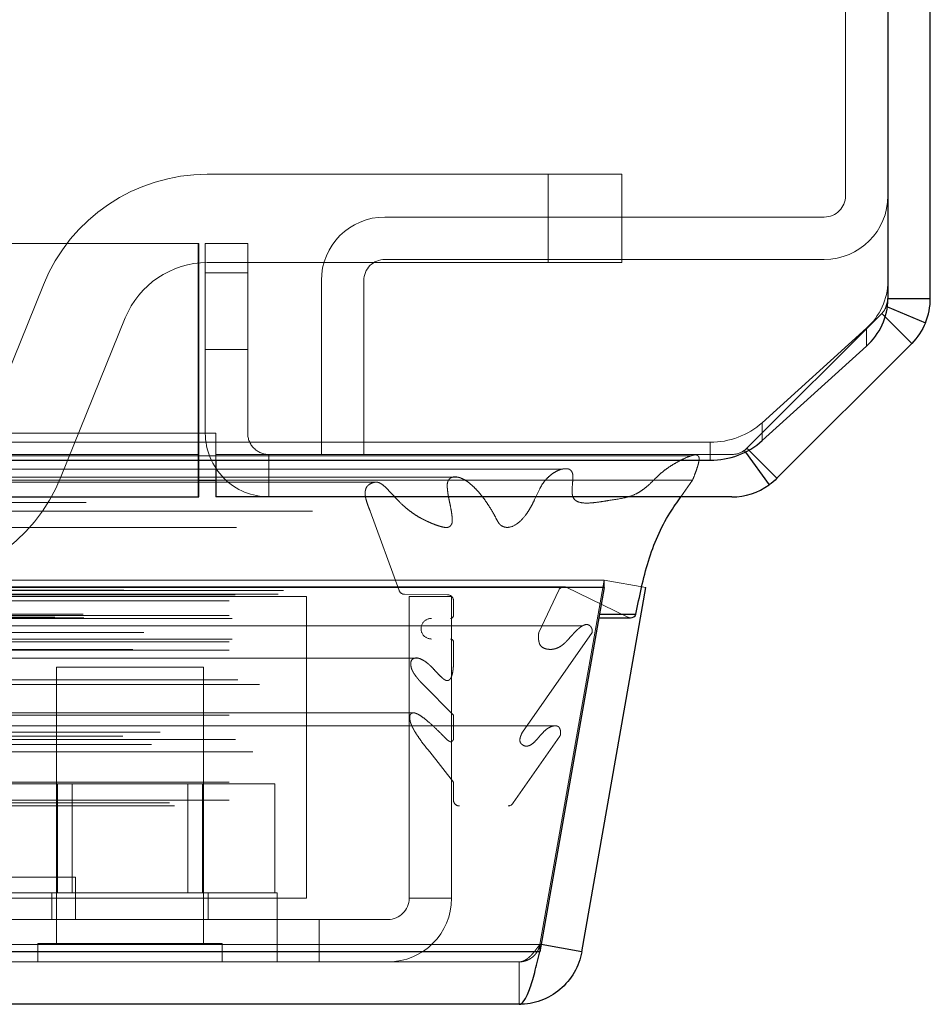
# Model space of a CAD drawing. Header units: inches. Extents: x 0.2 to 10.8, y 0.2 to 8.2.
# Tile 129 of 171: x 4.74 to 4.8173, y 6.8448 to 6.9284. Entities that reach past the tile are written whole.
import ezdxf

# ---------------------------------------------------------------- set-up
doc = ezdxf.new("R2010")
doc.units = ezdxf.units.IN
doc.header["$MEASUREMENT"] = 0
doc.linetypes.add('HIDDEN', pattern=[0.07500000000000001, 0.05, -0.025])
doc.layers.add('SLD-0', color=179, linetype='Continuous')

msp = doc.modelspace()

# ---------------------------------------------------------------- linework, layer by layer
at = {"layer": 'SLD-0', "linetype": 'Continuous', "lineweight": 25}
for p, q in [((4.817321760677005, 6.904709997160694), (4.817321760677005, 7.684264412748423)), ((4.813721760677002, 7.682742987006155), (4.813721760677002, 6.904657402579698)), ((4.813721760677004, 6.904709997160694), (4.817321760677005, 6.904709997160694)), ((4.813677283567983, 6.903982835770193), (4.816910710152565, 6.902643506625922)), ((4.813492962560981, 6.903138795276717), (4.815740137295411, 6.900891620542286)), ((4.803052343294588, 6.892641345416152), (4.811891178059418, 6.900652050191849)), ((4.815740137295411, 6.900891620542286), (4.80429455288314, 6.889446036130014)), ((4.801622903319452, 6.891672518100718), (4.803632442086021, 6.888882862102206)), ((4.801914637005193, 6.891825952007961), (4.80429455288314, 6.889446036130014)), ((3.079421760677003, 6.890982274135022), (4.755221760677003, 6.890982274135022)), ((4.755221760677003, 6.890982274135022), (4.798632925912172, 6.890982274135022)), ((4.755221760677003, 6.887864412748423), (4.755221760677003, 6.890982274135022)), ((4.756671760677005, 6.890982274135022), (4.756671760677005, 6.887864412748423)), ((4.755221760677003, 6.88929350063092), (4.756671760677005, 6.88929350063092)), ((3.079421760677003, 6.887864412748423), (4.755221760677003, 6.887864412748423)), ((4.800476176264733, 6.887864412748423), (4.756671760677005, 6.887864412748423)), ((4.789625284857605, 6.880182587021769), (3.045010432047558, 6.880182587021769)), ((4.789625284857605, 6.880182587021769), (4.784174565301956, 6.849270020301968)), ((4.787725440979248, 6.849270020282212), (4.793176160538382, 6.880182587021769)), ((4.789625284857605, 6.880182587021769), (4.789625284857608, 6.880226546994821)), ((4.789223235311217, 6.877902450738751), (4.792330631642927, 6.877902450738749)), ((4.789169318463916, 6.877596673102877), (4.791869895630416, 6.877596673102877)), ((4.787725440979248, 6.849270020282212), (4.784281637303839, 6.84987725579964)), ((4.784174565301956, 6.849270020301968), (3.05046115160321, 6.849270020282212)), ((4.782407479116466, 6.844807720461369), (3.052228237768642, 6.844807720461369))]:
    msp.add_line(p, q, dxfattribs=at)
at = {"layer": 'SLD-0', "linetype": 'HIDDEN', "lineweight": 18}
for p, q in [((4.810121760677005, 6.946189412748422), (4.810121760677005, 6.913414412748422)), ((4.784890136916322, 6.915240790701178), (4.755932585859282, 6.915240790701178)), ((4.78489013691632, 6.907740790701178), (4.78489013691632, 6.915240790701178)), ((4.78489013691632, 6.907740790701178), (4.78489013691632, 6.915240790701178)), ((4.78489013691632, 6.907740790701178), (4.78489013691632, 6.915240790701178)), ((4.78489013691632, 6.907740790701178), (4.78489013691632, 6.915240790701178)), ((4.784890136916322, 6.907740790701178), (4.784890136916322, 6.915240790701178)), ((4.784890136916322, 6.915240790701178), (4.791140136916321, 6.915240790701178)), ((4.784890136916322, 6.907740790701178), (4.784890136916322, 6.915240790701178)), ((4.791140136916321, 6.907740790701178), (4.791140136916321, 6.915240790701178)), ((4.808321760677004, 6.911614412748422), (4.771021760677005, 6.911614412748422)), ((4.755221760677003, 6.909364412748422), (3.079421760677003, 6.909364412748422)), ((4.755176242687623, 6.893264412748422), (4.755176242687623, 6.909364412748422)), ((4.755221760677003, 6.909364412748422), (4.755221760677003, 6.893264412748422)), ((4.755771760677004, 6.893264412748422), (4.755771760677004, 6.909364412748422)), ((4.755771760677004, 6.909364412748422), (4.759371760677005, 6.909364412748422)), ((4.759371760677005, 6.909364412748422), (4.759371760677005, 6.893264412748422)), ((4.808321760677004, 6.908014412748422), (4.771021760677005, 6.908014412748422)), ((4.755932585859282, 6.907740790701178), (4.784890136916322, 6.907740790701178)), ((4.791140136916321, 6.907740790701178), (4.784890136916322, 6.907740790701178)), ((4.755771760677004, 6.906864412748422), (4.759371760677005, 6.906864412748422)), ((4.759371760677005, 6.906864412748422), (4.755771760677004, 6.906864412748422)), ((4.755771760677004, 6.906864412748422), (4.759371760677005, 6.906864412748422)), ((4.759371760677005, 6.906864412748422), (4.755771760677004, 6.906864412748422)), ((4.755771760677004, 6.906864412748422), (4.759371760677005, 6.906864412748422)), ((4.759371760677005, 6.906864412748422), (4.755771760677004, 6.906864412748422)), ((4.755771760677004, 6.906864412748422), (4.759371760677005, 6.906864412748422)), ((4.759371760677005, 6.906864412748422), (4.755771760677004, 6.906864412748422)), ((4.742026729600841, 6.905864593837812), (4.736593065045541, 6.892428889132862)), ((4.765621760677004, 6.906214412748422), (4.765621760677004, 6.891464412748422)), ((4.769221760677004, 6.906214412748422), (4.769221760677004, 6.891464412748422)), ((4.813584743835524, 6.904021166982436), (4.813677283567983, 6.903982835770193)), ((4.743545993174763, 6.889616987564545), (4.748979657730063, 6.903052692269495)), ((4.80174896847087, 6.891991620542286), (4.81319455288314, 6.903437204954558)), ((4.813195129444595, 6.903436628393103), (4.801749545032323, 6.891991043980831)), ((4.81319455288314, 6.903437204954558), (4.813492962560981, 6.903138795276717)), ((4.811891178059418, 6.902173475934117), (4.803052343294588, 6.89416277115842)), ((4.811891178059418, 6.902173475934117), (4.811891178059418, 6.900652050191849)), ((4.755771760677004, 6.900364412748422), (4.759371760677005, 6.900364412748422)), ((4.803052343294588, 6.892641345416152), (4.803052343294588, 6.89416277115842)), ((3.079421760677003, 6.893264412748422), (4.755221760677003, 6.893264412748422)), ((3.079421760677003, 6.893264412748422), (4.755221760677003, 6.893264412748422)), ((3.079467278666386, 6.893264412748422), (4.755176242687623, 6.893264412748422)), ((3.079467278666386, 6.893264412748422), (4.755176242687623, 6.893264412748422)), ((3.079467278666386, 6.893264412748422), (4.755176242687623, 6.893264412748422)), ((3.079467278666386, 6.893264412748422), (4.755176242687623, 6.893264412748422)), ((4.755176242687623, 6.887864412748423), (4.755176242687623, 6.893264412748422)), ((4.755176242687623, 6.893264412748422), (4.756676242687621, 6.893264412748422)), ((4.755221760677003, 6.893264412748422), (4.755221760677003, 6.892503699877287)), ((4.756676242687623, 6.891464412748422), (4.756676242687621, 6.893264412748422)), ((3.079421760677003, 6.892503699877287), (4.755221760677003, 6.892503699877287)), ((4.755221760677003, 6.890982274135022), (4.755221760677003, 6.892503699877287)), ((4.755221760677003, 6.892503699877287), (4.79863292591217, 6.892503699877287)), ((4.79863292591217, 6.892503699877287), (4.798632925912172, 6.890982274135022)), ((3.079421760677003, 6.891464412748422), (4.755221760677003, 6.891464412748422)), ((4.756671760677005, 6.891464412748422), (4.800476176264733, 6.891464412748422)), ((4.756671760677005, 6.891464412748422), (4.756671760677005, 6.890982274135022)), ((4.761171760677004, 6.891464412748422), (4.761171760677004, 6.887864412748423)), ((4.80047814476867, 6.891464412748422), (4.800476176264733, 6.891464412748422)), ((4.80152826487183, 6.891803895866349), (4.801622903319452, 6.891672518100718)), ((4.80174896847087, 6.891991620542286), (4.801914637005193, 6.891825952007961)), ((4.777113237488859, 6.889550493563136), (3.057524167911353, 6.889550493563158)), ((4.770197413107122, 6.889116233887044), (3.06442424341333, 6.889116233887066)), ((3.079421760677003, 6.889293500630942), (4.755221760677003, 6.88929350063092)), ((4.756671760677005, 6.88929350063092), (4.797132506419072, 6.88929350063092)), ((4.79615291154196, 6.887864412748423), (4.797132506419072, 6.889293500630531)), ((3.064862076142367, 6.886640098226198), (4.7697736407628, 6.886640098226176)), ((4.769773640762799, 6.886640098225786), (4.772227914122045, 6.87992496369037)), ((4.789625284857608, 6.88080772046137), (3.04501043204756, 6.88080772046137)), ((4.789625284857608, 6.88080772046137), (4.784174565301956, 6.849895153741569)), ((4.784180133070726, 6.849895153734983), (4.789630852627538, 6.88080772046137)), ((4.789625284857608, 6.880226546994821), (4.789625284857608, 6.88080772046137)), ((4.793176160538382, 6.880182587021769), (4.789630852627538, 6.88080772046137)), ((3.048276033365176, 6.88022788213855), (4.786359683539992, 6.880227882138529)), ((4.786233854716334, 6.880243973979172), (3.048401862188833, 6.880243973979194)), ((3.048854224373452, 6.87995697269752), (4.785781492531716, 6.879956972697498)), ((3.048854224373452, 6.87995697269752), (4.785781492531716, 6.879956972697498)), ((3.058296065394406, 6.879554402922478), (4.776339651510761, 6.879554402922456)), ((3.058296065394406, 6.879554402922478), (4.776339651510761, 6.879554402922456)), ((3.061943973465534, 6.87959663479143), (4.772691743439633, 6.879596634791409)), ((3.061943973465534, 6.87959663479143), (4.772691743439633, 6.879596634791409)), ((3.062407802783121, 6.879924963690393), (4.772227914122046, 6.879924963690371)), ((3.062407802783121, 6.879924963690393), (4.772227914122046, 6.879924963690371)), ((4.772691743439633, 6.879596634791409), (4.776339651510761, 6.879554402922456)), ((4.784081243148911, 6.87634601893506), (4.785781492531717, 6.879956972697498)), ((4.786359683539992, 6.880227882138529), (4.791650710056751, 6.877647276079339)), ((3.057796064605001, 6.879048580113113), (4.776839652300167, 6.87904858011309)), ((3.057796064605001, 6.879048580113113), (4.776839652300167, 6.87904858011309)), ((3.070309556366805, 6.879407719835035), (4.764359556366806, 6.879407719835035)), ((4.764359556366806, 6.879407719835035), (4.764359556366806, 6.853807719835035)), ((4.773076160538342, 6.879407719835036), (4.776676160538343, 6.879407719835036)), ((4.773076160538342, 6.879407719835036), (4.773076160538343, 6.853807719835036)), ((4.776676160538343, 6.879407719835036), (4.776676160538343, 6.853807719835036)), ((4.776839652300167, 6.87904858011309), (4.776839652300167, 6.877804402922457)), ((3.045412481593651, 6.877902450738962), (4.789223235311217, 6.877902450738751)), ((3.042985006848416, 6.877647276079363), (4.791650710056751, 6.877647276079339)), ((3.042985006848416, 6.877647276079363), (4.791650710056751, 6.877647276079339)), ((3.045466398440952, 6.8775966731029), (4.789169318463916, 6.877596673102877)), ((3.057796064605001, 6.877804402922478), (4.776839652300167, 6.877804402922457)), ((3.057796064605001, 6.877804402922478), (4.776839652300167, 6.877804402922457)), ((3.058046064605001, 6.877554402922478), (4.776589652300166, 6.877554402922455)), ((3.046026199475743, 6.876364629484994), (4.788609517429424, 6.876364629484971)), ((4.787818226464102, 6.876934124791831), (3.046810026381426, 6.876934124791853)), ((3.050554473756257, 6.876346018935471), (4.78408124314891, 6.876346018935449)), ((4.782689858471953, 6.867910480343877), (4.788609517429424, 6.876364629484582)), ((3.057796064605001, 6.875554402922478), (4.776839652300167, 6.875554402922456)), ((3.057796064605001, 6.875554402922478), (4.776839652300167, 6.875554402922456)), ((3.058046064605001, 6.875804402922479), (4.776589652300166, 6.875804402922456)), ((4.776839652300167, 6.875554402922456), (4.776839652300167, 6.874850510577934)), ((3.049609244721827, 6.874924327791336), (4.785018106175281, 6.874924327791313)), ((3.057796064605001, 6.874850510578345), (4.776839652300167, 6.874850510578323)), ((4.773840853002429, 6.874181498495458), (3.060796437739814, 6.874181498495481)), ((4.755626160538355, 6.873407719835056), (4.743126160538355, 6.873407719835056)), ((4.743126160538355, 6.873407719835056), (4.743126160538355, 6.849970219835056)), ((4.755626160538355, 6.849970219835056), (4.755626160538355, 6.873407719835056)), ((3.058536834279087, 6.872347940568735), (4.776115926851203, 6.872347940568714)), ((3.060373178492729, 6.871942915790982), (4.774262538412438, 6.871942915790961)), ((3.060373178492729, 6.871942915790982), (4.774262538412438, 6.871942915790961)), ((4.774262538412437, 6.871942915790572), (4.776839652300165, 6.869348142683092)), ((4.773380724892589, 6.869538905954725), (3.061260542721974, 6.869538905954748)), ((3.057796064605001, 6.869348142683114), (4.776839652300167, 6.869348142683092)), ((4.776839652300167, 6.869348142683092), (4.776839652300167, 6.867281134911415)), ((4.785404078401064, 6.868435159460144), (3.04923801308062, 6.868435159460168)), ((3.051945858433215, 6.867910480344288), (4.782689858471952, 6.867910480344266)), ((3.048764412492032, 6.867559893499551), (4.785871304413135, 6.867559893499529)), ((3.057796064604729, 6.867281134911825), (4.776839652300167, 6.867281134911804)), ((3.05834725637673, 6.867276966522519), (4.77628842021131, 6.867276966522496)), ((4.781908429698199, 6.861900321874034), (4.785871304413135, 6.86755989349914)), ((3.05120862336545, 6.866858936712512), (4.78345078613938, 6.866858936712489)), ((3.059815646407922, 6.866245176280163), (4.774820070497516, 6.86624517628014)), ((4.774820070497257, 6.866245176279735), (4.776839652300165, 6.863660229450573)), ((3.057796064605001, 6.863660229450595), (4.776839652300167, 6.863660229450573)), ((4.776839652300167, 6.863660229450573), (4.776839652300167, 6.862140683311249)), ((4.743227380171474, 6.863507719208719), (4.737078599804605, 6.863507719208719)), ((4.743227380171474, 6.85425771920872), (4.743227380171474, 6.863507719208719)), ((4.755524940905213, 6.863507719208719), (4.743227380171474, 6.863507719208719)), ((4.744478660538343, 6.863507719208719), (4.744478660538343, 6.85425771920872)), ((4.754273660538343, 6.85425771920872), (4.754273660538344, 6.863507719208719)), ((4.755524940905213, 6.85425771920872), (4.755524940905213, 6.863507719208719)), ((4.761673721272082, 6.863507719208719), (4.755524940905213, 6.863507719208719)), ((4.761673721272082, 6.85425771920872), (4.761673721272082, 6.863507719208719)), ((3.057796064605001, 6.862140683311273), (4.776839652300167, 6.862140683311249)), ((3.057796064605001, 6.862140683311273), (4.776839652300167, 6.862140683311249)), ((3.052727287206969, 6.861900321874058), (4.781908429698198, 6.861900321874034)), ((3.053165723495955, 6.861640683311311), (4.781469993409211, 6.861640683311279)), ((4.677041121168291, 6.855607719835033), (4.74474112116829, 6.855607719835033)), ((4.74474112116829, 6.852007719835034), (4.74474112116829, 6.855607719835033)), ((4.761876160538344, 6.854257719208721), (4.736876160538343, 6.854257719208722)), ((4.738459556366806, 6.853807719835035), (4.764359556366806, 6.853807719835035)), ((4.742751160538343, 6.854257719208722), (4.742751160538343, 6.852007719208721)), ((4.756001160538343, 6.852007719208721), (4.756001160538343, 6.854257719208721)), ((4.761876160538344, 6.852007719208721), (4.761876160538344, 6.854257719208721)), ((4.776676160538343, 6.853807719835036), (4.773076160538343, 6.853807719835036)), ((4.765426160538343, 6.852007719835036), (4.738459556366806, 6.852007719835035)), ((4.761876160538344, 6.848407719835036), (4.761876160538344, 6.852007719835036)), ((4.765426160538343, 6.852007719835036), (4.765426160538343, 6.848407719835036)), ((4.771276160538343, 6.852007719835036), (4.765426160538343, 6.852007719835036)), ((4.784174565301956, 6.849895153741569), (3.05046115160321, 6.849895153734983)), ((3.050461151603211, 6.849895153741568), (4.784174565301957, 6.849895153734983)), ((4.757188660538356, 6.849970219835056), (4.741563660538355, 6.849970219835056)), ((4.741563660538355, 6.849970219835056), (4.741563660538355, 6.848407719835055)), ((4.757188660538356, 6.848407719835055), (4.757188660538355, 6.849970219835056)), ((4.784174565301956, 6.849270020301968), (4.784174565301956, 6.849895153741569)), ((4.784281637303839, 6.84987725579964), (4.784180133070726, 6.849895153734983)), ((3.050461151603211, 6.849270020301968), (4.784174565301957, 6.849270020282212)), ((4.782407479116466, 6.848407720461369), (3.052228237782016, 6.848407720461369)), ((4.782407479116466, 6.848407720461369), (4.782407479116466, 6.844807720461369))]:
    msp.add_line(p, q, dxfattribs=at)
at = {"layer": 'SLD-0', "linetype": 'HIDDEN', "lineweight": 18, "flags": 128}
for points in [[(4.797044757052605, 6.891355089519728), (3.931240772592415, 6.891355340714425), (3.037606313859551, 6.89135508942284)], [(4.786086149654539, 6.890220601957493), (3.931240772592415, 6.890221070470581), (3.048577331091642, 6.890220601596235)], [(4.770212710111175, 6.889116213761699), (3.931240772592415, 6.889115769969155), (3.064439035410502, 6.889116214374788)], [(3.045641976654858, 6.88740291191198), (3.846139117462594, 6.887404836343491), (4.788989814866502, 6.887402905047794)], [(3.045643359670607, 6.8874028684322), (3.953875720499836, 6.887403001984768), (4.788988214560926, 6.887402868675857)], [(3.053167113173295, 6.88527880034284), (3.903398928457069, 6.88527858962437), (4.781471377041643, 6.885278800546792)], [(3.058427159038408, 6.885267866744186), (3.903398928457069, 6.885267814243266), (4.77620644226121, 6.885267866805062)]]:
    msp.add_lwpolyline(points, dxfattribs=at)
at = {"layer": 'SLD-0', "linetype": 'HIDDEN', "lineweight": 18}
for centre, radius, start, end in [((4.755932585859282, 6.900240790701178), 0.01500000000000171, 90, 157.9806186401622), ((4.808321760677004, 6.913414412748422), 0.005400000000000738, 270.0000000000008, 0), ((4.808321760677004, 6.913414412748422), 0.001800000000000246, 270.0000000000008, 0), ((4.771021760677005, 6.906214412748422), 0.005400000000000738, 90, 180), ((4.771021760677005, 6.906214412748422), 0.001800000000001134, 90, 180), ((4.755932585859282, 6.900240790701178), 0.007500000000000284, 90, 157.9806186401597), ((4.808308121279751, 6.906232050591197), 0.005413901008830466, 311.4392312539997, 359.4367350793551), ((4.811923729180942, 6.904708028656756), 0.001798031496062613, 337.2718075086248, 0), ((4.798681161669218, 6.899090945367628), 0.006587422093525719, 269.5804534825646, 311.5723170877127), ((4.761171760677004, 6.893264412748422), 0.005399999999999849, 180, 270.0000000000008), ((4.761171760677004, 6.893264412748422), 0.001800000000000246, 180, 270.0000000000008), ((4.800476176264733, 6.893264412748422), 0.001800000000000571, 270.0000000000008, 305.7672282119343), ((4.80047814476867, 6.893262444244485), 0.001798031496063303, 299.0922462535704, 315.0000000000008), ((4.729640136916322, 6.895240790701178), 0.01500000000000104, 270.0000000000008, 337.9806186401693), ((4.772697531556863, 6.880096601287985), 0.0004999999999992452, 200.0765427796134, 269.3367158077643), ((4.776333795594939, 6.87904858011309), 0.0005058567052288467, 0, 89.33671580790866), ((4.78623385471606, 6.879743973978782), 0.0005000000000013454, 75.42437505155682, 154.7861857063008), ((4.774964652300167, 6.876679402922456), 0.0008750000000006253, 90, 270.0000000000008), ((4.776589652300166, 6.877804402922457), 0.0002500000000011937, 270.0000000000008, 0), ((4.791869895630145, 6.87809667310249), 0.0005000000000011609, 244.0000000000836, 270.000000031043), ((4.776589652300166, 6.875554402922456), 0.0002500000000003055, 0, 90), ((4.777339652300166, 6.862140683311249), 0.0004999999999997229, 180, 270.0000000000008), ((4.781469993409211, 6.862140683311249), 0.000500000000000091, 270.0000000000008, 331.2673752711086), ((4.771276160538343, 6.853807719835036), 0.001800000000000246, 270.0000000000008, 0), ((4.771276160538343, 6.853807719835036), 0.005399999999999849, 270.0000000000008, 0)]:
    msp.add_arc(centre, radius, start, end, dxfattribs=at)
at = {"layer": 'SLD-0', "linetype": 'Continuous', "lineweight": 25}
for centre, radius, start, end in [((4.808308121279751, 6.904710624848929), 0.005413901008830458, 311.4392312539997, 359.4367350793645), ((4.798681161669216, 6.897569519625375), 0.006587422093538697, 269.5804534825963, 311.572317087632), ((4.800476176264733, 6.893264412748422), 0.005399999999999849, 270.0000000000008, 305.7672282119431), ((4.791869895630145, 6.87809667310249), 0.00049999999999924, 270.000000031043, 337.1422396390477)]:
    msp.add_arc(centre, radius, start, end, dxfattribs=at)
for points in [[(4.813584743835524, 6.904021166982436), (4.813674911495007, 6.904238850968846), (4.813721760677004, 6.904474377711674), (4.813721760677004, 6.904709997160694)], [(4.816910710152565, 6.902643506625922), (4.817181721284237, 6.903297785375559), (4.817321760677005, 6.904001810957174), (4.817321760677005, 6.904709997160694)], [(4.816910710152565, 6.902643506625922), (4.816639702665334, 6.901989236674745), (4.816240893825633, 6.901392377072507), (4.815740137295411, 6.900891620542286)], [(4.80429455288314, 6.889446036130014), (4.804089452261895, 6.889240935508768), (4.803867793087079, 6.889052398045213), (4.803632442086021, 6.888882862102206)]]:
    msp.add_open_spline(points, degree=3, dxfattribs=at)
at = {"layer": 'SLD-0', "linetype": 'HIDDEN', "lineweight": 18}
for points in [[(4.813584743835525, 6.904021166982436), (4.813494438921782, 6.903803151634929), (4.813361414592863, 6.90360406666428), (4.81319455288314, 6.903437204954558)], [(4.801748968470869, 6.891991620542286), (4.801680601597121, 6.891923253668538), (4.801606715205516, 6.891860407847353), (4.80152826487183, 6.891803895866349)]]:
    msp.add_open_spline(points, degree=3, dxfattribs=at)
for points, knots in [([(4.797132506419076, 6.88929350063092), (4.797208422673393, 6.889476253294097), (4.797347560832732, 6.889811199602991), (4.797514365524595, 6.890282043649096), (4.797632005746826, 6.890669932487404), (4.797691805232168, 6.890956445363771), (4.79769539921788, 6.891157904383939), (4.797661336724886, 6.891291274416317), (4.797586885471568, 6.891383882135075), (4.797473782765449, 6.891426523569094), (4.797335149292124, 6.891434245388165), (4.797172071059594, 6.891402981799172), (4.797000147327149, 6.89134748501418), (4.796664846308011, 6.891231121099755), (4.79618461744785, 6.891011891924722), (4.795583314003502, 6.890678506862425), (4.795025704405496, 6.890326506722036), (4.794511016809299, 6.88993490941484), (4.794006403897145, 6.889461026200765), (4.793578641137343, 6.889026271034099), (4.793177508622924, 6.888668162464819), (4.792817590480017, 6.888397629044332), (4.792299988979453, 6.888080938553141), (4.791360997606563, 6.887734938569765), (4.79036567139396, 6.887618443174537), (4.789443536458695, 6.88746648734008), (4.78883928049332, 6.887376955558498), (4.788203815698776, 6.887325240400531), (4.787643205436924, 6.887358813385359), (4.787232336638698, 6.887514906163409), (4.787011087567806, 6.887753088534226), (4.786927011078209, 6.888018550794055), (4.786903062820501, 6.888309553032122), (4.786919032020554, 6.888681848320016), (4.786952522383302, 6.889055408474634), (4.786971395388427, 6.889350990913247), (4.786987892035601, 6.889542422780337), (4.786978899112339, 6.889683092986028), (4.786958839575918, 6.889824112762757), (4.786913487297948, 6.889962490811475), (4.786822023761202, 6.890105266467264), (4.786674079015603, 6.890223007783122), (4.786495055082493, 6.890259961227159), (4.786296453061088, 6.890260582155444), (4.786082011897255, 6.890230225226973), (4.785822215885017, 6.890157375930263), (4.785491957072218, 6.890002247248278), (4.78510488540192, 6.889744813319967), (4.784742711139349, 6.889407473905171), (4.78441630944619, 6.889015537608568), (4.784088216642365, 6.888429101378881), (4.783791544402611, 6.887761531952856), (4.783484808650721, 6.887136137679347), (4.783226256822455, 6.8866912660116), (4.782861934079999, 6.886164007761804), (4.782329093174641, 6.885591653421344), (4.781690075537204, 6.885256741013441), (4.78119909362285, 6.885279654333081), (4.780952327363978, 6.88538976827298), (4.780788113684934, 6.885500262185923), (4.780670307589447, 6.885656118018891), (4.780500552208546, 6.885944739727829), (4.780267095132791, 6.886416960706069), (4.779957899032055, 6.886932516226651), (4.779617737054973, 6.887452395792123), (4.779265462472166, 6.887931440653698), (4.778900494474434, 6.888366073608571), (4.778482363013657, 6.888798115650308), (4.77801391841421, 6.889193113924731), (4.777575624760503, 6.889439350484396), (4.777167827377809, 6.889555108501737), (4.776873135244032, 6.889579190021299), (4.776618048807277, 6.889495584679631), (4.776477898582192, 6.889383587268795), (4.776381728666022, 6.889229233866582), (4.776314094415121, 6.889035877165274), (4.77630369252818, 6.888764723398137), (4.776331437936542, 6.888393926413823), (4.776402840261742, 6.887922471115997), (4.776515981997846, 6.887380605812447), (4.776630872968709, 6.886834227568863), (4.776709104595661, 6.886347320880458), (4.776740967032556, 6.885972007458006), (4.776739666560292, 6.885705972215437), (4.776672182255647, 6.885523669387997), (4.776573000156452, 6.885382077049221), (4.776426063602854, 6.885287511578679), (4.776240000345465, 6.885257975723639), (4.776035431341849, 6.885283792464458), (4.77584037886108, 6.885326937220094), (4.775612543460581, 6.885391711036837), (4.775346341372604, 6.885484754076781), (4.775043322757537, 6.88559981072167), (4.774800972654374, 6.885703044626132), (4.774638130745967, 6.88577656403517), (4.774554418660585, 6.885815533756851), (4.774511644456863, 6.885835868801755), (4.774489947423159, 6.885846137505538), (4.774479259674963, 6.885851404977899), (4.774473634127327, 6.885853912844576), (4.774471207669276, 6.885855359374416), (4.774469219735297, 6.885855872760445), (4.774469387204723, 6.885856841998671), (4.774468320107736, 6.88585661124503), (4.774467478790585, 6.885856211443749), (4.774467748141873, 6.885856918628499), (4.774467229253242, 6.885857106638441), (4.774467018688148, 6.885857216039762), (4.774466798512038, 6.885857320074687), (4.77446650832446, 6.885857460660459), (4.774466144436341, 6.885857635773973), (4.774465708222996, 6.885857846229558), (4.774465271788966, 6.885858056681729), (4.774464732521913, 6.885858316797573), (4.774464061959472, 6.885858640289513), (4.774463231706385, 6.885859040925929), (4.774462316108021, 6.885859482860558), (4.774461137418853, 6.885860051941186), (4.774459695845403, 6.885860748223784), (4.774457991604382, 6.885861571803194), (4.774456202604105, 6.885862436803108), (4.774450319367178, 6.885865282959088), (4.774435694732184, 6.885872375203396), (4.774402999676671, 6.885888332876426), (4.774337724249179, 6.885920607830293), (4.774209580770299, 6.88598564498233), (4.773964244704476, 6.886116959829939), (4.773617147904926, 6.886324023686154), (4.773218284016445, 6.886599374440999), (4.772744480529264, 6.886972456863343), (4.772113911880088, 6.887562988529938), (4.771533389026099, 6.888210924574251), (4.771033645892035, 6.888725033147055), (4.770723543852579, 6.888981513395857), (4.770385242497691, 6.889140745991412), (4.770025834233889, 6.889102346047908), (4.769730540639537, 6.888957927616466), (4.76951921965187, 6.888784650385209), (4.769415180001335, 6.888609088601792), (4.769353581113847, 6.888400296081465), (4.769330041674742, 6.8881728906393), (4.769352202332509, 6.887926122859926), (4.769413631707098, 6.88765442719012), (4.769501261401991, 6.887345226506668), (4.769623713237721, 6.887000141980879), (4.769721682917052, 6.886764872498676), (4.769773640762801, 6.886640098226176)], [0, 0, 0, 0, 0.0112689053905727, 0.0206534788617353, 0.02798260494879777, 0.03376345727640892, 0.03629006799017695, 0.0386274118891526, 0.0409158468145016, 0.04358072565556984, 0.04741560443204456, 0.05145112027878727, 0.05577961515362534, 0.06045147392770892, 0.07750770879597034, 0.09369197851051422, 0.1089657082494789, 0.1234336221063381, 0.1374728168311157, 0.1542013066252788, 0.1631979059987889, 0.1733591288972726, 0.1846390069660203, 0.2054762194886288, 0.2454929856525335, 0.2599937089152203, 0.2752247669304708, 0.2911400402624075, 0.3078455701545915, 0.3169613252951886, 0.3233083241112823, 0.3273353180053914, 0.3324215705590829, 0.3386543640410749, 0.347170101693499, 0.3524556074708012, 0.3544403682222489, 0.3573711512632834, 0.3599132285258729, 0.3620949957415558, 0.3654601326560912, 0.3696847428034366, 0.3745958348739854, 0.379580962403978, 0.3847062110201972, 0.3899914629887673, 0.3993617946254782, 0.4110856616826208, 0.4219368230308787, 0.4319392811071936, 0.4429272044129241, 0.4621859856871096, 0.4732569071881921, 0.4834212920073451, 0.4927589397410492, 0.5124072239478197, 0.5332080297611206, 0.5424429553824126, 0.5489911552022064, 0.5527454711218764, 0.5554063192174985, 0.5618739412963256, 0.5725375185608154, 0.5854616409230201, 0.5980333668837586, 0.6102718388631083, 0.6221719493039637, 0.6337887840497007, 0.6489838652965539, 0.6631545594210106, 0.6689272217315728, 0.6801626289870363, 0.6848402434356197, 0.6888502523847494, 0.6923465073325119, 0.6953339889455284, 0.7000088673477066, 0.7065994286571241, 0.7151156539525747, 0.7256248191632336, 0.7366620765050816, 0.7454935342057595, 0.7521681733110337, 0.756758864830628, 0.759404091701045, 0.762735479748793, 0.7667762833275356, 0.7716783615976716, 0.7770707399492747, 0.7820147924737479, 0.7865112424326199, 0.7945913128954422, 0.8027232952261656, 0.8099342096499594, 0.8136513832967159, 0.8155803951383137, 0.816557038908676, 0.8170477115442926, 0.8172935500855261, 0.8174165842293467, 0.817478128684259, 0.817508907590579, 0.8175381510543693, 0.8175505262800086, 0.8175622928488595, 0.8175872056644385, 0.8175929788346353, 0.8175987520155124, 0.81760452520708, 0.8176102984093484, 0.8176218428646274, 0.8176333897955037, 0.8176449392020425, 0.8176564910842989, 0.8176762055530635, 0.8176981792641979, 0.8177224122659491, 0.8177489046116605, 0.8177917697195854, 0.8178368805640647, 0.8178842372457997, 0.8179338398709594, 0.8183041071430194, 0.819045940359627, 0.8205324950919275, 0.8234987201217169, 0.8292701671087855, 0.8402305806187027, 0.8518227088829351, 0.8625812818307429, 0.8809283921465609, 0.9088628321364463, 0.9180000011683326, 0.9271212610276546, 0.9359784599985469, 0.9448609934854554, 0.9543095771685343, 0.958410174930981, 0.9623868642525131, 0.966407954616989, 0.9704105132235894, 0.9744666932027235, 0.9794935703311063, 0.98549737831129, 0.9923085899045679, 0.9999999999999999, 0.9999999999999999, 0.9999999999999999, 0.9999999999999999]), ([(4.788609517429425, 6.876364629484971), (4.788614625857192, 6.876385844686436), (4.788625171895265, 6.876429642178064), (4.788625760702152, 6.876502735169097), (4.788616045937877, 6.876580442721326), (4.788595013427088, 6.876661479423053), (4.788563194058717, 6.876742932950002), (4.788520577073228, 6.876821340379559), (4.788466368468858, 6.876892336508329), (4.788400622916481, 6.876951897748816), (4.788273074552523, 6.87702707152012), (4.788095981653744, 6.877050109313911), (4.787912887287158, 6.876985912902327), (4.787791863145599, 6.876923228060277), (4.787668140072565, 6.876849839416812), (4.787528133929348, 6.876744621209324), (4.787345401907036, 6.876588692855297), (4.787162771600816, 6.876411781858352), (4.786916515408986, 6.87614929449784), (4.786655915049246, 6.875846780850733), (4.786416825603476, 6.875586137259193), (4.786207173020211, 6.875379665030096), (4.785960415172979, 6.875191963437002), (4.78562329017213, 6.875015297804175), (4.785247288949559, 6.874918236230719), (4.784871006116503, 6.87492089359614), (4.784552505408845, 6.874997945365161), (4.784321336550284, 6.875138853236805), (4.784183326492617, 6.875300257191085), (4.784122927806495, 6.875458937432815), (4.784084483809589, 6.875613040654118), (4.78406150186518, 6.875784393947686), (4.784053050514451, 6.875967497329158), (4.78405792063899, 6.876156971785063), (4.784073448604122, 6.876282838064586), (4.784081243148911, 6.876346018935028)], [0, 0, 0, 0, 0.00796046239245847, 0.01643388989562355, 0.02568625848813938, 0.03586289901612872, 0.04696758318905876, 0.05886440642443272, 0.07132524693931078, 0.08434822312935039, 0.09811641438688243, 0.1396729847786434, 0.1713393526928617, 0.192919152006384, 0.2037700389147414, 0.2380312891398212, 0.2737048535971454, 0.3108655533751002, 0.3494745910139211, 0.4292007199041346, 0.4795781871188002, 0.5010973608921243, 0.559470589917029, 0.6198861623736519, 0.6826849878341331, 0.7498827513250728, 0.8063629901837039, 0.8476239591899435, 0.8746901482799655, 0.8927151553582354, 0.9120125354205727, 0.9326833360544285, 0.954544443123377, 0.9771827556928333, 1, 1, 1, 1]), ([(4.776839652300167, 6.874850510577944), (4.77684469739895, 6.874669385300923), (4.776854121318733, 6.874331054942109), (4.776850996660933, 6.873858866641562), (4.776833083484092, 6.873457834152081), (4.77679834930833, 6.8731086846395), (4.776739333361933, 6.872803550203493), (4.776651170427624, 6.872540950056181), (4.776540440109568, 6.872373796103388), (4.776396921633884, 6.872277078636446), (4.776248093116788, 6.872261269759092), (4.776089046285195, 6.872346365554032), (4.77587250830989, 6.872502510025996), (4.775590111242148, 6.872779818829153), (4.775256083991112, 6.873138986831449), (4.774974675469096, 6.87344159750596), (4.774714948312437, 6.873691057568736), (4.774453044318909, 6.873891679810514), (4.774144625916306, 6.874074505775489), (4.77385906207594, 6.874196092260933), (4.773622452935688, 6.874200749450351), (4.773465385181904, 6.874158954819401), (4.77333647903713, 6.874083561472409), (4.773256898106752, 6.873973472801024), (4.773204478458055, 6.873790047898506), (4.773215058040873, 6.873530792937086), (4.773290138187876, 6.873220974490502), (4.773438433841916, 6.872939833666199), (4.773617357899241, 6.872688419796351), (4.773807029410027, 6.872440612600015), (4.774024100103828, 6.87218944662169), (4.774180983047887, 6.872027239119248), (4.774262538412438, 6.871942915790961)], [0, 0, 0, 0, 0.05196159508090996, 0.09706091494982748, 0.1353186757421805, 0.1671159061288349, 0.1979920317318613, 0.2256176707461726, 0.2492849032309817, 0.2626017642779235, 0.2884785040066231, 0.3076344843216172, 0.3310504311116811, 0.3875519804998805, 0.4441018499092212, 0.4992353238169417, 0.5342989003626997, 0.5743692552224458, 0.6192489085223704, 0.6687661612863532, 0.6919634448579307, 0.716159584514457, 0.7318433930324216, 0.7464290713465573, 0.761625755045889, 0.7869110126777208, 0.818973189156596, 0.8545526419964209, 0.8862573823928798, 0.9210874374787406, 0.9589774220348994, 0.9999999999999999, 0.9999999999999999, 0.9999999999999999, 0.9999999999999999]), ([(4.776839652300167, 6.867281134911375), (4.776829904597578, 6.867262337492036), (4.776806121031, 6.867216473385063), (4.776751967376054, 6.867151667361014), (4.776675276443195, 6.867090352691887), (4.776568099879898, 6.867083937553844), (4.776425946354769, 6.867154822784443), (4.776253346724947, 6.867281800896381), (4.776077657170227, 6.867480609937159), (4.775782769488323, 6.867775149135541), (4.775335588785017, 6.868214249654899), (4.774782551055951, 6.868725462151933), (4.774261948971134, 6.869155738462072), (4.773882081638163, 6.869401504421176), (4.773613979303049, 6.869514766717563), (4.77342149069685, 6.869566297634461), (4.773267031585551, 6.869504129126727), (4.773175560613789, 6.869406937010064), (4.773141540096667, 6.869325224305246), (4.773123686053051, 6.869225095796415), (4.773121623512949, 6.869113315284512), (4.773131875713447, 6.868995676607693), (4.773149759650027, 6.868888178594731), (4.773170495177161, 6.868807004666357), (4.773184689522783, 6.868757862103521), (4.773192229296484, 6.868733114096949), (4.773196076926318, 6.868720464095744), (4.773198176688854, 6.86871413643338), (4.773199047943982, 6.868710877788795), (4.773199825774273, 6.868709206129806), (4.773199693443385, 6.868708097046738), (4.773200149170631, 6.868707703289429), (4.773200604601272, 6.868707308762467), (4.773200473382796, 6.868706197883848), (4.77320125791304, 6.868704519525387), (4.773202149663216, 6.868701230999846), (4.773204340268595, 6.868694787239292), (4.773208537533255, 6.868681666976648), (4.773217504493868, 6.868655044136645), (4.773236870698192, 6.8685998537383), (4.773281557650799, 6.868485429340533), (4.773373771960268, 6.868285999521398), (4.773578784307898, 6.867906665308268), (4.773878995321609, 6.867449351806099), (4.774227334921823, 6.86696643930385), (4.774528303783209, 6.86656723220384), (4.774728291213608, 6.866346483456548), (4.774820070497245, 6.866245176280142)], [0, 0, 0, 0, 0.006813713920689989, 0.01662488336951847, 0.02880129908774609, 0.0432449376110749, 0.06153773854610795, 0.09267946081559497, 0.1227809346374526, 0.1582908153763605, 0.2446744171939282, 0.3518189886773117, 0.4366866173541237, 0.4992915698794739, 0.5269003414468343, 0.5542236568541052, 0.5823332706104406, 0.5910099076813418, 0.6000828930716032, 0.6102172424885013, 0.6215477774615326, 0.6332544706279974, 0.6454001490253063, 0.654356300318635, 0.6588776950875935, 0.661212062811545, 0.6623977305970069, 0.6629951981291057, 0.6632950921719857, 0.6634453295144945, 0.6635731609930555, 0.6635993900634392, 0.6636256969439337, 0.6637536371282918, 0.6639044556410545, 0.6642066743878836, 0.6648134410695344, 0.6660363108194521, 0.6685195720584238, 0.6736378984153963, 0.6845002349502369, 0.7076844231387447, 0.7445879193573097, 0.8266851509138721, 0.893114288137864, 0.9509474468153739, 1, 1, 1, 1]), ([(4.785871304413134, 6.867559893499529), (4.785882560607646, 6.86758180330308), (4.78590533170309, 6.867626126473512), (4.785926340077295, 6.867704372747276), (4.785937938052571, 6.867789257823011), (4.785939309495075, 6.867879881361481), (4.785930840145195, 6.867973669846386), (4.785912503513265, 6.868067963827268), (4.785884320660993, 6.868159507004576), (4.785846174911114, 6.868244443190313), (4.785797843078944, 6.86831856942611), (4.785738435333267, 6.868375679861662), (4.785669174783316, 6.868413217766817), (4.785532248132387, 6.868448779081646), (4.785340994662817, 6.868436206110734), (4.785118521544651, 6.868367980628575), (4.784940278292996, 6.868283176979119), (4.784722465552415, 6.868147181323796), (4.784411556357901, 6.8678596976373), (4.78403722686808, 6.867399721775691), (4.783631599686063, 6.866966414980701), (4.783266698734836, 6.866727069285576), (4.78295477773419, 6.866698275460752), (4.782747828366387, 6.86678442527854), (4.782619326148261, 6.866891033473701), (4.782525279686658, 6.86699426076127), (4.782479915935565, 6.867122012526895), (4.782473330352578, 6.867287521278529), (4.782502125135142, 6.867436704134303), (4.782551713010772, 6.867580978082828), (4.78261240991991, 6.867732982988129), (4.782661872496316, 6.867846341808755), (4.782689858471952, 6.867910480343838)], [0, 0, 0, 0, 0.01153720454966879, 0.0233395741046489, 0.03560994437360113, 0.04844240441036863, 0.06182712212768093, 0.07566953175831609, 0.08982058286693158, 0.1041220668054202, 0.118478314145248, 0.1329864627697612, 0.1481405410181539, 0.1643801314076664, 0.2175714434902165, 0.2625792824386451, 0.3000381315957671, 0.3297442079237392, 0.4058196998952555, 0.5264316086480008, 0.6254162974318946, 0.7109229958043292, 0.7663411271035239, 0.8095449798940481, 0.8405943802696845, 0.8568629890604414, 0.8776390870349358, 0.9001335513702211, 0.9256341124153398, 0.9430421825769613, 0.9677732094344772, 1, 1, 1, 1]), ([(4.784174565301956, 6.849895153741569), (4.784132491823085, 6.849836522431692), (4.784048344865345, 6.849719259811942), (4.783922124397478, 6.849549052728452), (4.783795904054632, 6.84938516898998), (4.783669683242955, 6.849229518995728), (4.783543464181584, 6.849083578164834), (4.783417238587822, 6.848948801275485), (4.783259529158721, 6.848796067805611), (4.783070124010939, 6.848640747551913), (4.782849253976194, 6.848508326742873), (4.782628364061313, 6.848423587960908), (4.782481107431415, 6.848413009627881), (4.782407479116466, 6.848407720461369)], [0, 0, 0, 0, 0.07144899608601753, 0.1428979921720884, 0.2143469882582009, 0.2857959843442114, 0.3572449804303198, 0.4286939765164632, 0.500142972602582, 0.6251072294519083, 0.7500714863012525, 0.8750357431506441, 1, 1, 1, 1]), ([(4.782407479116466, 6.848407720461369), (4.782467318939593, 6.848409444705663), (4.782586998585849, 6.848412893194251), (4.782764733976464, 6.848440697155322), (4.782938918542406, 6.848484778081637), (4.783107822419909, 6.848546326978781), (4.783269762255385, 6.848624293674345), (4.783423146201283, 6.848718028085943), (4.783602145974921, 6.848853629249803), (4.783793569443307, 6.849044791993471), (4.783973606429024, 6.849303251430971), (4.784109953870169, 6.849588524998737), (4.7841567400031, 6.849792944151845), (4.784180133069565, 6.849895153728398)], [0, 0, 0, 0, 0.07144899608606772, 0.1428979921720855, 0.2143469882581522, 0.2857959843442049, 0.3572449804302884, 0.4286939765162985, 0.5001429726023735, 0.6251072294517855, 0.7500714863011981, 0.8750357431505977, 1, 1, 1, 1])]:
    msp.add_open_spline(points, degree=3, knots=knots, dxfattribs=at)
at = {"layer": 'SLD-0', "linetype": 'Continuous', "lineweight": 25}
for points, knots in [([(4.792330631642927, 6.877902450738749), (4.792635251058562, 6.879429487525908), (4.793248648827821, 6.882504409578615), (4.794695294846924, 6.885835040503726), (4.795828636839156, 6.887412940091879), (4.79615291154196, 6.887864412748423)], [0, 0, 0, 0, 0.4132358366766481, 0.8321135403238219, 1, 1, 1, 1]), ([(4.782407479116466, 6.844807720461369), (4.782554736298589, 6.844807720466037), (4.782701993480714, 6.844918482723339), (4.782996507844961, 6.845348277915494), (4.783143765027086, 6.845667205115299), (4.783438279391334, 6.846474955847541), (4.783585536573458, 6.846963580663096), (4.783880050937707, 6.848051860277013), (4.784027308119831, 6.848651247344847), (4.784174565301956, 6.849270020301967)], [0, 0, 0, 0, 0.25, 0.25, 0.5, 0.5, 0.75, 0.75, 1, 1, 1, 1]), ([(4.787725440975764, 6.849270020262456), (4.787616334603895, 6.848651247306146), (4.787398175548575, 6.848051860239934), (4.786769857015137, 6.846963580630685), (4.78635985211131, 6.846474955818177), (4.785397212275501, 6.845667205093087), (4.784844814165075, 6.845348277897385), (4.783663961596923, 6.844918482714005), (4.78303579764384, 6.844807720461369), (4.782407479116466, 6.844807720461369)], [0, 0, 0, 0, 0.25, 0.25, 0.5, 0.5, 0.75, 0.75, 1, 1, 1, 1])]:
    msp.add_open_spline(points, degree=3, knots=knots, dxfattribs=at)

doc.saveas('drawing.dxf')
